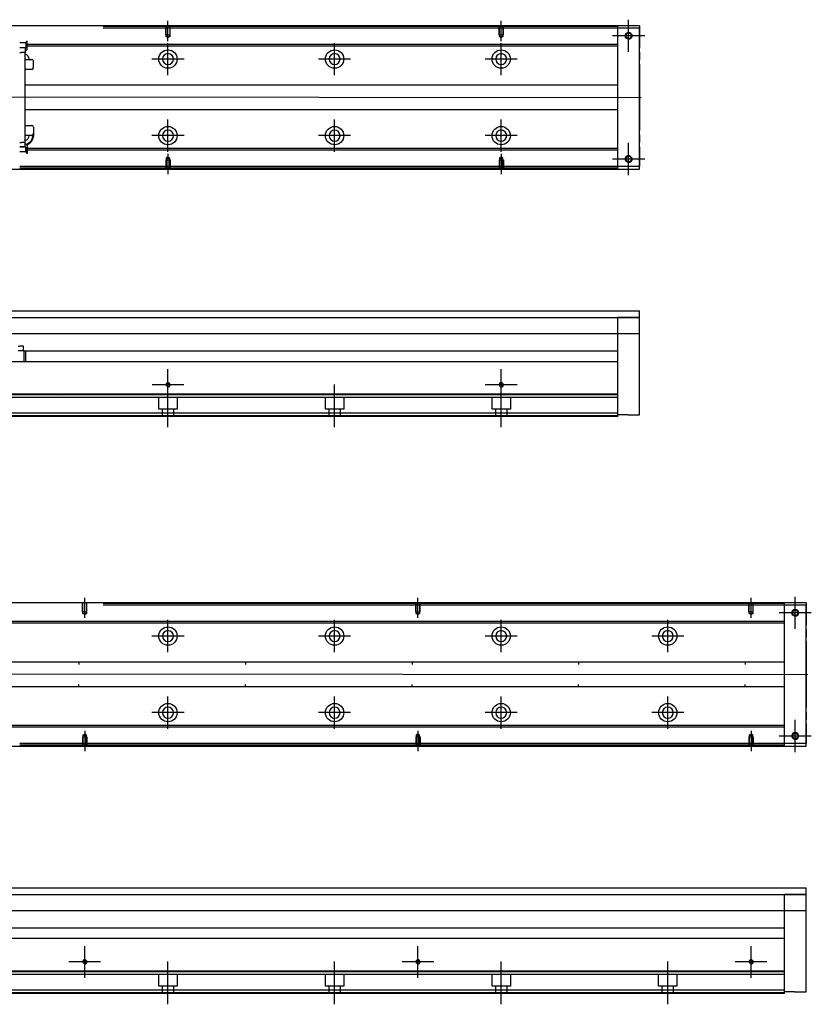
# Model space of a CAD drawing. Header units: millimetres. Extents: x 1805 to 4914, y -1594 to 860.
# Tile 224 of 256: x 2302 to 2777, y -916 to -324. Entities that reach past the tile are written whole.
import ezdxf
from ezdxf.lldxf.tags import DXFTag

# ---------------------------------------------------------------- set-up
doc = ezdxf.new("R2010")
doc.units = ezdxf.units.MM
doc.layers.get('0').update_dxf_attribs({"linetype": 'CONTINUOUS'})
tags = doc.linetypes.add('DASHED', pattern=[25.72, 12.86, -12.86]).pattern_tags.tags
tags[6:7] = [DXFTag(74, 4), DXFTag(75, 0), DXFTag(340, '0'), DXFTag(46, 0.0), DXFTag(50, 0.0), DXFTag(44, 0.0), DXFTag(45, 0.0)]
tags[4:5] = [DXFTag(74, 4), DXFTag(75, 0), DXFTag(340, '0'), DXFTag(46, 0.0), DXFTag(50, 0.0), DXFTag(44, 0.0), DXFTag(45, 0.0)]

msp = doc.modelspace()

# ---------------------------------------------------------------- linework, layer by layer
at = {"ltscale": 0.2}
for p, q in [((2667.28, -343.77), (2667.28, -324.47)), ((2667.28, -343.64), (2667.28, -324.59)), ((2390.78, -337.27), (2390.78, -325.12)), ((2590.78, -337.27), (2590.78, -325.12)), ((2676.93, -334.12), (2657.63, -334.12)), ((2676.8, -334.12), (2657.75, -334.12)), ((2390.78, -357.77), (2390.78, -338.47)), ((2490.78, -357.77), (2490.78, -338.47)), ((2590.78, -357.77), (2590.78, -338.47)), ((2400.43, -348.12), (2381.13, -348.12)), ((2500.43, -348.12), (2481.13, -348.12)), ((2600.43, -348.12), (2581.13, -348.12)), ((2390.78, -403.72), (2390.78, -384.42)), ((2490.78, -403.72), (2490.78, -384.42)), ((2590.78, -403.72), (2590.78, -384.42)), ((2400.43, -394.07), (2381.13, -394.07)), ((2500.43, -394.07), (2481.13, -394.07)), ((2600.43, -394.07), (2581.13, -394.07)), ((2667.28, -417.77), (2667.28, -398.47)), ((2667.28, -417.64), (2667.28, -398.59)), ((2390.78, -404.97), (2390.78, -417.12)), ((2590.78, -404.97), (2590.78, -417.12)), ((2676.93, -408.12), (2657.63, -408.12)), ((2676.8, -408.12), (2657.75, -408.12)), ((2390.78, -553.3), (2390.78, -534.25)), ((2590.78, -553.3), (2590.78, -534.25)), ((2400.3, -543.77), (2381.25, -543.77)), ((2390.78, -569.18), (2390.78, -543.43)), ((2490.78, -569.18), (2490.78, -543.43)), ((2600.3, -543.77), (2581.25, -543.77)), ((2590.78, -569.18), (2590.78, -543.43)), ((2340.78, -683.64), (2340.78, -671.5)), ((2540.78, -683.64), (2540.78, -671.5)), ((2740.78, -683.64), (2740.78, -671.5)), ((2767.28, -690.15), (2767.28, -670.85)), ((2767.28, -690.02), (2767.28, -670.97)), ((2390.78, -704.15), (2390.78, -684.85)), ((2490.78, -704.15), (2490.78, -684.85)), ((2590.78, -704.15), (2590.78, -684.85)), ((2690.78, -704.15), (2690.78, -684.85)), ((2776.93, -680.5), (2757.63, -680.5)), ((2776.8, -680.5), (2757.75, -680.5)), ((2400.43, -694.5), (2381.13, -694.5)), ((2500.43, -694.5), (2481.13, -694.5)), ((2600.43, -694.5), (2581.13, -694.5)), ((2700.43, -694.5), (2681.13, -694.5)), ((2390.78, -750.1), (2390.78, -730.8)), ((2490.78, -750.1), (2490.78, -730.8)), ((2590.78, -750.1), (2590.78, -730.8)), ((2690.78, -750.1), (2690.78, -730.8)), ((2400.43, -740.45), (2381.13, -740.45)), ((2500.43, -740.45), (2481.13, -740.45)), ((2600.43, -740.45), (2581.13, -740.45)), ((2700.43, -740.45), (2681.13, -740.45)), ((2767.28, -764.15), (2767.28, -744.85)), ((2767.28, -764.02), (2767.28, -744.97)), ((2340.78, -751.35), (2340.78, -763.5)), ((2540.78, -751.35), (2540.78, -763.5)), ((2740.78, -751.35), (2740.78, -763.5)), ((2776.93, -754.5), (2757.63, -754.5)), ((2776.8, -754.5), (2757.75, -754.5)), ((2340.78, -899.67), (2340.78, -880.62)), ((2540.78, -899.67), (2540.78, -880.62)), ((2740.78, -899.67), (2740.78, -880.62)), ((2350.3, -890.15), (2331.25, -890.15)), ((2390.78, -915.56), (2390.78, -889.81)), ((2490.78, -915.56), (2490.78, -889.81)), ((2550.3, -890.15), (2531.25, -890.15)), ((2590.78, -915.56), (2590.78, -889.81)), ((2690.78, -915.56), (2690.78, -889.81)), ((2750.3, -890.15), (2731.25, -890.15))]:
    msp.add_line(p, q, dxfattribs=at)
at = {"linetype": 'Continuous'}
for p, q in [((2673.78, -328.12), (2107.78, -328.12)), ((2660.78, -328.62), (2660.78, -328.12)), ((2660.78, -329.62), (2660.78, -328.62)), ((2673.78, -329.62), (2660.78, -329.62)), ((2660.78, -412.62), (2660.78, -329.62)), ((2673.78, -328.12), (2673.78, -329.62)), ((2673.78, -412.62), (2673.78, -329.62)), ((2673.78, -329.62), (2673.78, -341.54)), ((2673.78, -344.02), (2673.78, -341.54)), ((2673.78, -344.02), (2673.78, -348.72)), ((2673.78, -351.2), (2673.78, -348.72)), ((2673.78, -351.2), (2673.78, -391.04)), ((2673.78, -393.52), (2673.78, -391.04)), ((2673.78, -393.52), (2673.78, -398.22)), ((2673.78, -400.7), (2673.78, -398.22)), ((2673.78, -400.7), (2673.78, -412.62)), ((2673.78, -412.62), (2660.78, -412.62)), ((2660.78, -413.62), (2660.78, -412.62)), ((2660.78, -414.12), (2660.78, -413.62)), ((2673.78, -414.12), (2673.78, -412.62)), ((2107.78, -414.12), (2673.78, -414.12)), ((2287.63, -499.27), (2673.78, -499.27)), ((2673.78, -561.77), (2673.78, -499.27)), ((2287.63, -503.27), (2673.78, -503.27)), ((2673.78, -503.27), (2660.78, -503.27)), ((2673.78, -513.04), (2287.63, -513.04)), ((2660.78, -528.77), (2660.78, -513.04)), ((2300.88, -520.55), (2301.88, -520.55)), ((2304.55, -523.25), (2300.88, -523.25)), ((2304.08, -520.55), (2301.88, -520.55)), ((2304.08, -523.25), (2304.08, -520.55)), ((2304.55, -529.77), (2304.55, -523.25)), ((2304.55, -523.25), (2305.23, -523.25)), ((2305.23, -523.25), (2305.23, -529.77)), ((2305.28, -523.25), (2305.23, -523.25)), ((2305.23, -523.27), (2660.78, -523.27)), ((2305.28, -523.25), (2305.28, -529.77)), ((2660.78, -529.77), (2287.63, -529.77)), ((2660.78, -529.77), (2660.78, -528.77)), ((2660.78, -549.22), (2660.78, -529.77)), ((2660.78, -549.22), (2120.78, -549.22)), ((2660.78, -549.72), (2660.78, -549.22)), ((2660.78, -560.77), (2660.78, -549.72)), ((2660.78, -560.77), (2120.78, -560.77)), ((2660.78, -562.77), (2660.78, -560.77)), ((2660.78, -562.77), (2120.78, -562.77)), ((2666.78, -561.77), (2660.78, -561.77)), ((2666.78, -561.77), (2673.78, -561.77)), ((2773.78, -674.5), (2107.78, -674.5)), ((2760.78, -675), (2760.78, -674.5)), ((2760.78, -676), (2760.78, -675)), ((2773.78, -676), (2760.78, -676)), ((2760.78, -759), (2760.78, -676)), ((2773.78, -674.5), (2773.78, -676)), ((2773.78, -759), (2773.78, -676)), ((2773.78, -676), (2773.78, -687.92)), ((2773.78, -690.4), (2773.78, -687.92)), ((2773.78, -690.4), (2773.78, -695.1)), ((2773.78, -697.58), (2773.78, -695.1)), ((2773.78, -697.58), (2773.78, -737.42)), ((2773.78, -739.9), (2773.78, -737.42)), ((2773.78, -739.9), (2773.78, -744.6)), ((2773.78, -747.08), (2773.78, -744.6)), ((2773.78, -747.08), (2773.78, -759)), ((2107.78, -760.5), (2773.78, -760.5)), ((2773.78, -759), (2760.78, -759)), ((2760.78, -760), (2760.78, -759)), ((2760.78, -760.5), (2760.78, -760)), ((2773.78, -760.5), (2773.78, -759)), ((2237.63, -845.65), (2773.78, -845.65)), ((2237.63, -849.65), (2773.78, -849.65)), ((2773.78, -849.65), (2760.78, -849.65)), ((2773.78, -908.15), (2773.78, -845.65)), ((2773.78, -859.42), (2237.63, -859.42)), ((2760.78, -875.15), (2760.78, -859.42)), ((2237.63, -869.65), (2760.78, -869.65)), ((2760.78, -876.15), (2239.13, -876.15)), ((2760.78, -876.15), (2760.78, -875.15)), ((2760.78, -895.6), (2760.78, -876.15)), ((2760.78, -895.6), (2120.78, -895.6)), ((2760.78, -896.1), (2760.78, -895.6)), ((2760.78, -907.15), (2760.78, -896.1)), ((2760.78, -907.15), (2120.78, -907.15)), ((2760.78, -909.15), (2120.78, -909.15)), ((2760.78, -909.15), (2760.78, -907.15)), ((2766.78, -908.15), (2760.78, -908.15)), ((2766.78, -908.15), (2773.78, -908.15))]:
    msp.add_line(p, q, dxfattribs=at)
at = {"linetype": 'DASHED'}
for p, q in [((2660.78, -328.62), (2351.78, -328.62)), ((2660.78, -329.62), (2351.78, -329.62)), ((2305.45, -338.4), (2301.78, -338.4)), ((2305.45, -341.29), (2301.78, -341.29)), ((2304.98, -341.29), (2304.98, -341.44)), ((2304.98, -341.44), (2304.98, -344.14)), ((2306.18, -342.39), (2304.98, -343.29)), ((2305.45, -338.4), (2305.45, -340.22)), ((2305.45, -340.22), (2305.45, -340.44)), ((2305.45, -341.29), (2306.13, -340.29)), ((2305.45, -340.44), (2305.45, -341.29)), ((2306.13, -339.93), (2306.13, -337.39)), ((2306.18, -337.39), (2306.13, -337.39)), ((2306.13, -340.29), (2306.13, -339.93)), ((2306.18, -340.29), (2306.13, -340.29)), ((2306.18, -339.93), (2306.18, -337.39)), ((2306.18, -340.29), (2306.18, -339.93)), ((2306.18, -342.39), (2306.18, -340.29)), ((2301.78, -344.14), (2302.78, -344.14)), ((2304.98, -344.14), (2302.78, -344.14)), ((2304.98, -398.1), (2304.98, -344.14)), ((2304.98, -348.34), (2309.03, -348.34)), ((2309.03, -354.34), (2304.98, -354.34)), ((2310.03, -353.34), (2310.03, -349.34)), ((2304.98, -387.9), (2309.03, -387.9)), ((2310.03, -388.9), (2310.03, -392.9)), ((2309.03, -393.9), (2304.98, -393.9)), ((2310.03, -392.9), (2310.03, -392.9)), ((2301.78, -398.1), (2302.78, -398.1)), ((2305.45, -400.95), (2301.78, -400.95)), ((2304.98, -398.1), (2302.78, -398.1)), ((2304.98, -400.8), (2304.98, -398.1)), ((2306.18, -399.85), (2304.98, -398.95)), ((2305.45, -401.8), (2305.45, -400.95)), ((2305.45, -400.95), (2306.13, -401.95)), ((2305.45, -402.02), (2305.45, -401.8)), ((2306.18, -401.8), (2306.02, -401.8)), ((2306.18, -399.85), (2306.18, -401.95)), ((2305.45, -403.84), (2301.78, -403.84)), ((2305.45, -403.84), (2305.45, -402.02)), ((2306.13, -401.95), (2306.13, -402.31)), ((2306.18, -401.95), (2306.13, -401.95)), ((2306.13, -402.31), (2306.13, -404.84)), ((2306.18, -404.84), (2306.13, -404.84)), ((2306.18, -401.95), (2306.18, -402.31)), ((2306.18, -402.31), (2306.18, -404.84)), ((2660.78, -412.62), (2301.78, -412.62)), ((2660.78, -413.62), (2301.78, -413.62)), ((2313.53, -549.54), (2326.78, -549.77)), ((2660.78, -551.27), (2120.78, -551.27)), ((2385.28, -558.27), (2385.28, -551.27)), ((2396.28, -551.27), (2396.28, -558.27)), ((2485.28, -558.27), (2485.28, -551.27)), ((2496.28, -551.27), (2496.28, -558.27)), ((2585.28, -558.27), (2585.28, -551.27)), ((2596.28, -551.27), (2596.28, -558.27)), ((2396.28, -558.27), (2385.28, -558.27)), ((2387.48, -562.77), (2387.48, -558.27)), ((2394.08, -558.27), (2394.08, -562.77)), ((2496.28, -558.27), (2485.28, -558.27)), ((2487.48, -562.77), (2487.48, -558.27)), ((2494.08, -558.27), (2494.08, -562.77)), ((2596.28, -558.27), (2585.28, -558.27)), ((2587.48, -562.77), (2587.48, -558.27)), ((2594.08, -558.27), (2594.08, -562.77)), ((2660.78, -562.27), (2120.78, -562.27)), ((2760.78, -675), (2351.78, -675)), ((2760.78, -676), (2351.78, -676)), ((2760.78, -759), (2301.78, -759)), ((2760.78, -760), (2301.78, -760)), ((2760.78, -897.65), (2120.78, -897.65)), ((2385.28, -904.65), (2385.28, -897.65)), ((2396.28, -897.65), (2396.28, -904.65)), ((2485.28, -904.65), (2485.28, -897.65)), ((2496.28, -897.65), (2496.28, -904.65)), ((2585.28, -904.65), (2585.28, -897.65)), ((2596.28, -897.65), (2596.28, -904.65)), ((2685.28, -904.65), (2685.28, -897.65)), ((2696.28, -897.65), (2696.28, -904.65)), ((2760.78, -908.65), (2120.78, -908.65)), ((2396.28, -904.65), (2385.28, -904.65)), ((2387.48, -909.15), (2387.48, -904.65)), ((2394.08, -904.65), (2394.08, -909.15)), ((2496.28, -904.65), (2485.28, -904.65)), ((2487.48, -909.15), (2487.48, -904.65)), ((2494.08, -904.65), (2494.08, -909.15)), ((2596.28, -904.65), (2585.28, -904.65)), ((2587.48, -909.15), (2587.48, -904.65)), ((2594.08, -904.65), (2594.08, -909.15)), ((2696.28, -904.65), (2685.28, -904.65)), ((2687.48, -909.15), (2687.48, -904.65)), ((2694.08, -904.65), (2694.08, -909.15))]:
    msp.add_line(p, q, dxfattribs=at)
at = {"linetype": 'DASHED', "ltscale": 0.1}
for p, q in [((2389.48, -333.62), (2389.48, -328.62)), ((2389.7, -334.62), (2389.7, -328.62)), ((2391.85, -328.62), (2391.85, -334.62)), ((2392.08, -333.62), (2392.08, -328.62)), ((2589.48, -333.62), (2589.48, -328.62)), ((2589.7, -334.62), (2589.7, -328.62)), ((2591.85, -328.62), (2591.85, -334.62)), ((2592.08, -333.62), (2592.08, -328.62)), ((2389.48, -333.62), (2392.08, -333.62)), ((2390.78, -335.26), (2389.7, -334.62)), ((2389.7, -334.62), (2391.85, -334.62)), ((2391.85, -334.62), (2390.78, -335.26)), ((2589.48, -333.62), (2592.08, -333.62)), ((2590.78, -335.26), (2589.7, -334.62)), ((2589.7, -334.62), (2591.85, -334.62)), ((2591.85, -334.62), (2590.78, -335.26)), ((2390.78, -406.98), (2389.7, -407.62)), ((2389.7, -407.62), (2389.7, -413.62)), ((2389.7, -407.62), (2391.85, -407.62)), ((2391.85, -407.62), (2390.78, -406.98)), ((2391.85, -413.62), (2391.85, -407.62)), ((2590.78, -406.98), (2589.7, -407.62)), ((2589.7, -407.62), (2589.7, -413.62)), ((2589.7, -407.62), (2591.85, -407.62)), ((2591.85, -407.62), (2590.78, -406.98)), ((2591.85, -413.62), (2591.85, -407.62)), ((2389.48, -408.62), (2392.08, -408.62)), ((2389.48, -408.62), (2389.48, -413.62)), ((2392.08, -408.62), (2392.08, -413.62)), ((2589.48, -408.62), (2592.08, -408.62)), ((2589.48, -408.62), (2589.48, -413.62)), ((2592.08, -408.62), (2592.08, -413.62)), ((2339.48, -680), (2339.48, -675)), ((2339.7, -681), (2339.7, -675)), ((2341.85, -675), (2341.85, -681)), ((2342.08, -680), (2342.08, -675)), ((2539.48, -680), (2539.48, -675)), ((2539.7, -681), (2539.7, -675)), ((2541.85, -675), (2541.85, -681)), ((2542.08, -680), (2542.08, -675)), ((2739.48, -680), (2739.48, -675)), ((2739.7, -681), (2739.7, -675)), ((2741.85, -675), (2741.85, -681)), ((2742.08, -680), (2742.08, -675)), ((2339.48, -680), (2342.08, -680)), ((2340.78, -681.64), (2339.7, -681)), ((2339.7, -681), (2341.85, -681)), ((2341.85, -681), (2340.78, -681.64)), ((2539.48, -680), (2542.08, -680)), ((2540.78, -681.64), (2539.7, -681)), ((2539.7, -681), (2541.85, -681)), ((2541.85, -681), (2540.78, -681.64)), ((2739.48, -680), (2742.08, -680)), ((2740.78, -681.64), (2739.7, -681)), ((2739.7, -681), (2741.85, -681)), ((2741.85, -681), (2740.78, -681.64)), ((2339.48, -755), (2342.08, -755)), ((2339.48, -755), (2339.48, -760)), ((2340.78, -753.36), (2339.7, -754)), ((2339.7, -754), (2339.7, -760)), ((2339.7, -754), (2341.85, -754)), ((2341.85, -754), (2340.78, -753.36)), ((2341.85, -760), (2341.85, -754)), ((2342.08, -755), (2342.08, -760)), ((2539.48, -755), (2542.08, -755)), ((2539.48, -755), (2539.48, -760)), ((2540.78, -753.36), (2539.7, -754)), ((2539.7, -754), (2539.7, -760)), ((2539.7, -754), (2541.85, -754)), ((2541.85, -754), (2540.78, -753.36)), ((2541.85, -760), (2541.85, -754)), ((2542.08, -755), (2542.08, -760)), ((2739.48, -755), (2742.08, -755)), ((2739.48, -755), (2739.48, -760)), ((2740.78, -753.36), (2739.7, -754)), ((2739.7, -754), (2739.7, -760)), ((2739.7, -754), (2741.85, -754)), ((2741.85, -754), (2740.78, -753.36)), ((2741.85, -760), (2741.85, -754)), ((2742.08, -755), (2742.08, -760))]:
    msp.add_line(p, q, dxfattribs=at)
at = {"linetype": 'DASHED', "ltscale": 0.6}
for p, q in [((2660.78, -339.44), (2306.18, -339.44)), ((2660.78, -340.44), (2306.18, -340.44)), ((2304.98, -363.62), (2660.78, -363.62)), ((2660.78, -378.62), (2304.98, -378.62)), ((2660.78, -401.8), (2306.18, -401.8)), ((2660.78, -402.8), (2306.18, -402.8)), ((2760.78, -685.82), (2256.18, -685.82)), ((2760.78, -686.82), (2256.18, -686.82)), ((2254.98, -710), (2760.78, -710)), ((2337.28, -710), (2337.28, -711.5)), ((2437.28, -710), (2437.28, -711.5)), ((2537.28, -710), (2537.28, -711.5)), ((2637.28, -710), (2637.28, -711.5)), ((2737.28, -710), (2737.28, -711.5)), ((2760.78, -725), (2254.98, -725)), ((2337.28, -725), (2337.28, -723.5)), ((2437.28, -725), (2437.28, -723.5)), ((2537.28, -725), (2537.28, -723.5)), ((2637.28, -725), (2637.28, -723.5)), ((2737.28, -725), (2737.28, -723.5)), ((2760.78, -748.18), (2256.18, -748.18)), ((2760.78, -749.18), (2256.18, -749.18))]:
    msp.add_line(p, q, dxfattribs=at)
for p, q in [((2032.78, -370.62), (2674.78, -371.12)), ((2032.78, -717), (2774.78, -717.5))]:
    msp.add_line(p, q)
at = {"linetype": 'DASHED', "ltscale": 0.2}
for p, q in [((2660.78, -513.04), (2660.78, -503.27)), ((2760.78, -859.42), (2760.78, -849.65))]:
    msp.add_line(p, q, dxfattribs=at)
at = {"linetype": 'Continuous'}
for centre, radius in [((2667.28, -334.12), 2), ((2667.28, -334.12), 1.65), ((2667.28, -408.12), 2), ((2667.28, -408.12), 1.65), ((2390.78, -543.77), 1.07), ((2590.78, -543.77), 1.07), ((2767.28, -680.5), 2), ((2767.28, -680.5), 1.65), ((2767.28, -754.5), 2), ((2767.28, -754.5), 1.65), ((2340.78, -890.15), 1.07), ((2540.78, -890.15), 1.07), ((2740.78, -890.15), 1.07)]:
    msp.add_circle(centre, radius, dxfattribs=at)
at = {"linetype": 'DASHED', "ltscale": 0.6}
for centre in [(2390.78, -348.12), (2490.78, -348.12), (2590.78, -348.12), (2390.78, -394.07), (2490.78, -394.07), (2590.78, -394.07), (2390.78, -694.5), (2490.78, -694.5), (2590.78, -694.5), (2690.78, -694.5), (2390.78, -740.45), (2490.78, -740.45), (2590.78, -740.45), (2690.78, -740.45)]:
    msp.add_circle(centre, 5.5, dxfattribs=at)
at = {"linetype": 'DASHED', "ltscale": 0.6, "extrusion": (0, 0, -1)}
for centre in [(-2390.78, -348.12), (-2490.78, -348.12), (-2590.78, -348.12), (-2390.78, -694.5), (-2490.78, -694.5), (-2590.78, -694.5), (-2690.78, -694.5)]:
    msp.add_circle(centre, 3.3, dxfattribs=at)
at = {"linetype": 'DASHED', "ltscale": 0.6, "extrusion": (-6.12303e-17, 0, -1)}
for centre in [(-2390.78, -394.07), (-2490.78, -394.07), (-2590.78, -394.07), (-2390.78, -740.45), (-2490.78, -740.45), (-2590.78, -740.45), (-2690.78, -740.45)]:
    msp.add_circle(centre, 3.3, dxfattribs=at)
for centre, radius in [((2667.28, -334.12), 2), ((2667.28, -408.12), 2), ((2390.78, -543.77), 1.3), ((2590.78, -543.77), 1.3), ((2767.28, -680.5), 2), ((2767.28, -754.5), 2), ((2340.78, -890.15), 1.3), ((2540.78, -890.15), 1.3), ((2740.78, -890.15), 1.3)]:
    msp.add_arc(centre, radius, 270, 180)
at = {"linetype": 'DASHED', "extrusion": (0, 0, -1)}
for centre, radius, start, end in [((-2304.03, -348.12), 3.3, 106.72876, 180), ((-2304.03, -348.12), 3.3, 180, 183.88688), ((-2304.03, -394.07), 6, 172.00749, 185.18116)]:
    msp.add_arc(centre, radius, start, end, dxfattribs=at)
at = {"linetype": 'DASHED'}
for centre, radius, start, end in [((2309.03, -349.34), 1, 0, 90), ((2309.03, -353.34), 1, 270, 0), ((2309.03, -388.9), 1, 0, 90), ((2309.03, -392.9), 1, 270, 0), ((2304.03, -394.07), 5.5, 354.81884, 3.12638)]:
    msp.add_arc(centre, radius, start, end, dxfattribs=at)
at = {"linetype": 'DASHED', "extrusion": (-6.12303e-17, 0, -1)}
for start, end in [(180, 253.27125), (177.03562, 180)]:
    msp.add_arc((-2304.03, -394.07), 3.3, start, end, dxfattribs=at)
at = {"linetype": 'Continuous'}
for points in [[(2660.78, -328.12), (2351.78, -328.12)], [(2660.78, -414.12), (2351.78, -414.12)], [(2660.78, -549.72), (2120.78, -549.72)], [(2760.78, -674.5), (2351.78, -674.5)], [(2760.78, -760.5), (2351.78, -760.5)], [(2760.78, -896.1), (2120.78, -896.1)]]:
    msp.add_open_spline(points, degree=1, dxfattribs=at)
at = {"linetype": 'DASHED'}
for points, degree in [([(2303.98, -341.44), (2301.78, -341.44)], 1), ([(2304.98, -341.44), (2303.98, -341.44)], 1), ([(2305.45, -338.4), (2305.68, -338.06), (2305.9, -337.73), (2306.13, -337.39)], 3), ([(2310, -394.61), (2309.84, -394.59), (2309.67, -394.58), (2309.5, -394.56)], 3), ([(2303.98, -400.8), (2301.78, -400.8)], 1), ([(2304.98, -400.8), (2303.98, -400.8)], 1), ([(2309.41, -396.52), (2308.97, -396.49)], 1), ([(2305.45, -403.84), (2305.68, -404.18), (2305.9, -404.51), (2306.13, -404.84)], 3)]:
    msp.add_open_spline(points, degree=degree, dxfattribs=at)
for points, degree, knots in [([(2309.5, -394.56), (2309.46, -394.9), (2309.36, -395.58), (2309.1, -396.18), (2308.97, -396.49)], 3, [0, 0, 0, 0, 0.484584, 1, 1, 1, 1]), ([(2309.41, -396.52), (2309.56, -396.21), (2309.85, -395.62), (2309.95, -394.94), (2310, -394.61)], 3, [0, 0, 0, 0, 0.514587, 1, 1, 1, 1]), ([(2308.97, -396.49), (2308.79, -396.8), (2308.45, -397.41), (2307.74, -398.16), (2306.79, -398.88), (2305.99, -399.23), (2305.46, -399.37)], 3, [0, 0, 0, 0, 0.24064, 0.462429, 0.66591, 1, 1, 1, 1]), ([(2305.79, -399.61), (2306.52, -399.39), (2308.66, -398.06), (2309.41, -396.52)], 2, [0, 0, 0, 0.316911, 1, 1, 1])]:
    msp.add_open_spline(points, degree=degree, knots=knots, dxfattribs=at)

doc.saveas('drawing.dxf')
